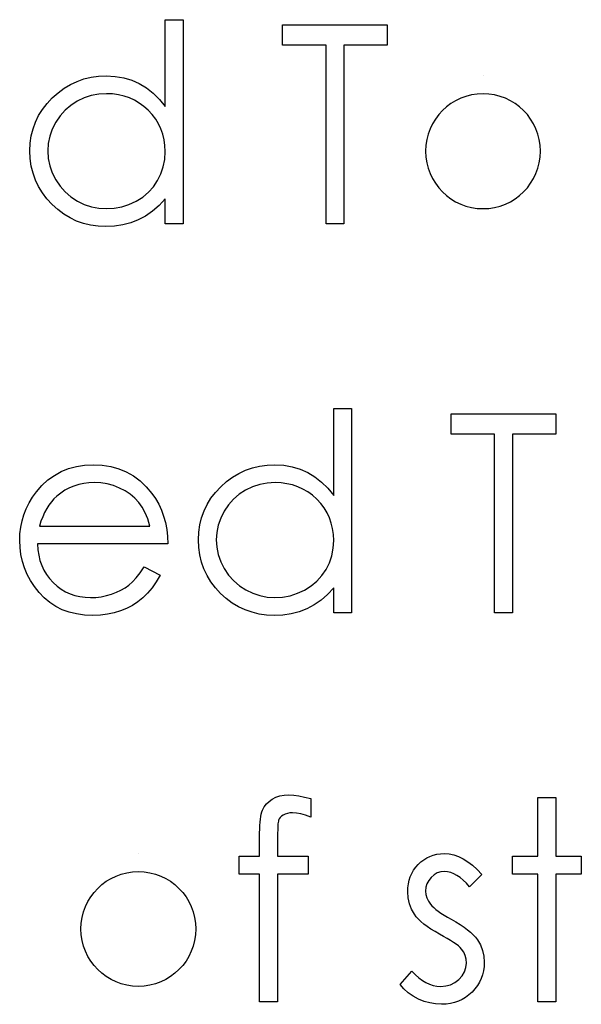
# Model space of a CAD drawing. Header units: inches. Extents: x 370 to 474, y 80 to 168.
# Tile 106 of 170: x 429.438 to 429.826, y 86.686 to 87.367. Entities that reach past the tile are written whole.
import ezdxf

# ---------------------------------------------------------------- set-up
doc = ezdxf.new("R2010")
doc.units = ezdxf.units.IN
doc.header["$LTSCALE"] = 0.5
doc.header["$MEASUREMENT"] = 0

msp = doc.modelspace()

# ---------------------------------------------------------------- linework, layer by layer
at = {"color": 7, "linetype": 'Continuous'}
for p, q in [((429.53846, 87.30725), (429.53846, 87.36737)), ((429.53846, 87.36737), (429.53846, 87.36737)), ((429.53846, 87.36737), (429.55083, 87.36737)), ((429.55083, 87.36737), (429.55083, 87.22604)), ((429.61973, 87.3497), (429.61973, 87.36383)), ((429.61973, 87.36383), (429.61973, 87.36383)), ((429.61973, 87.36383), (429.69216, 87.36383)), ((429.69216, 87.36383), (429.69216, 87.36383)), ((429.69216, 87.36383), (429.69216, 87.3497)), ((429.64976, 87.3497), (429.61973, 87.3497)), ((429.64976, 87.22604), (429.64976, 87.3497)), ((429.64976, 87.3497), (429.64976, 87.3497)), ((429.69216, 87.3497), (429.66212, 87.3497)), ((429.66212, 87.3497), (429.66212, 87.3497)), ((429.66212, 87.3497), (429.66212, 87.22604)), ((429.69216, 87.3497), (429.69216, 87.3497)), ((429.47288, 87.32257), (429.47746, 87.32469)), ((429.47746, 87.32469), (429.48223, 87.32638)), ((429.48223, 87.32638), (429.4872, 87.32756)), ((429.4872, 87.32756), (429.49237, 87.32825)), ((429.49237, 87.32825), (429.49772, 87.3285)), ((429.49772, 87.3285), (429.49772, 87.3285)), ((429.49772, 87.3285), (429.50388, 87.32817)), ((429.50388, 87.32817), (429.50973, 87.32718)), ((429.50973, 87.32718), (429.51528, 87.32549)), ((429.51528, 87.32549), (429.52052, 87.32317)), ((429.75846, 87.3285), (429.75846, 87.3285)), ((429.46432, 87.31685), (429.46852, 87.31994)), ((429.46852, 87.31994), (429.47288, 87.32257)), ((429.52052, 87.32317), (429.52546, 87.32019)), ((429.52546, 87.32019), (429.53013, 87.31655)), ((429.4567, 87.3094), (429.46035, 87.31329)), ((429.46035, 87.31329), (429.46432, 87.31685)), ((429.47754, 87.31095), (429.47313, 87.3081)), ((429.48232, 87.31321), (429.47754, 87.31095)), ((429.48729, 87.31484), (429.48232, 87.31321)), ((429.49248, 87.3158), (429.48729, 87.31484)), ((429.49789, 87.31614), (429.49248, 87.3158)), ((429.50208, 87.31597), (429.49789, 87.31614)), ((429.50611, 87.31542), (429.50208, 87.31597)), ((429.50998, 87.31453), (429.50611, 87.31542)), ((429.51367, 87.31326), (429.50998, 87.31453)), ((429.51718, 87.31166), (429.51367, 87.31326)), ((429.52055, 87.3097), (429.51718, 87.31166)), ((429.53013, 87.31655), (429.53443, 87.31222)), ((429.53443, 87.31222), (429.53846, 87.30725)), ((429.4509, 87.30101), (429.45355, 87.30529)), ((429.45355, 87.30529), (429.4567, 87.3094)), ((429.46918, 87.30471), (429.4657, 87.30082)), ((429.47313, 87.3081), (429.46918, 87.30471)), ((429.52372, 87.30736), (429.52055, 87.3097)), ((429.52673, 87.30468), (429.52372, 87.30736)), ((429.52949, 87.30173), (429.52673, 87.30468)), ((429.53846, 87.30725), (429.53846, 87.30725)), ((429.44872, 87.29654), (429.4509, 87.30101)), ((429.4657, 87.30082), (429.46269, 87.29637)), ((429.53187, 87.29861), (429.52949, 87.30173)), ((429.53388, 87.2953), (429.53187, 87.29861)), ((429.4458, 87.28699), (429.44701, 87.29184)), ((429.44701, 87.29184), (429.44872, 87.29654)), ((429.46029, 87.29162), (429.45858, 87.28671)), ((429.46269, 87.29637), (429.46029, 87.29162)), ((429.53554, 87.29182), (429.53388, 87.2953)), ((429.53681, 87.28817), (429.53554, 87.29182)), ((429.44508, 87.28191), (429.4458, 87.28699)), ((429.45858, 87.28671), (429.45753, 87.28169)), ((429.53772, 87.28434), (429.53681, 87.28817)), ((429.53827, 87.28033), (429.53772, 87.28434)), ((429.44483, 87.27666), (429.44508, 87.28191)), ((429.44508, 87.27131), (429.44483, 87.27666)), ((429.44483, 87.27666), (429.44483, 87.27666)), ((429.45753, 87.28169), (429.4572, 87.27653)), ((429.4572, 87.27653), (429.4572, 87.27653)), ((429.4572, 87.27653), (429.45756, 87.27139)), ((429.53813, 87.2707), (429.53846, 87.27617)), ((429.53846, 87.27617), (429.53827, 87.28033)), ((429.53846, 87.27617), (429.53846, 87.27617)), ((429.4458, 87.26615), (429.44508, 87.27131)), ((429.45756, 87.27139), (429.45858, 87.26637)), ((429.53717, 87.26554), (429.53813, 87.2707)), ((429.44699, 87.26121), (429.4458, 87.26615)), ((429.45858, 87.26637), (429.46032, 87.26145)), ((429.53551, 87.26063), (429.53717, 87.26554)), ((429.44867, 87.25646), (429.44699, 87.26121)), ((429.45085, 87.2519), (429.44867, 87.25646)), ((429.46032, 87.26145), (429.46275, 87.25665)), ((429.46275, 87.25665), (429.46578, 87.25218)), ((429.53032, 87.25179), (429.53322, 87.25602)), ((429.53322, 87.25602), (429.53551, 87.26063)), ((429.45347, 87.24757), (429.45085, 87.2519)), ((429.46578, 87.25218), (429.46926, 87.24823)), ((429.5269, 87.24801), (429.53032, 87.25179)), ((429.45659, 87.24346), (429.45347, 87.24757)), ((429.46021, 87.23954), (429.45659, 87.24346)), ((429.46926, 87.24823), (429.47324, 87.24481)), ((429.47324, 87.24481), (429.47768, 87.24191)), ((429.51831, 87.24186), (429.52287, 87.2447)), ((429.52287, 87.2447), (429.5269, 87.24801)), ((429.53846, 87.24346), (429.53418, 87.23882)), ((429.53846, 87.22604), (429.53846, 87.24346)), ((429.53846, 87.24346), (429.53846, 87.24346)), ((429.46415, 87.23595), (429.46021, 87.23954)), ((429.4683, 87.23286), (429.46415, 87.23595)), ((429.47768, 87.24191), (429.48246, 87.23959)), ((429.48246, 87.23959), (429.4874, 87.23796)), ((429.4874, 87.23796), (429.4925, 87.23697)), ((429.4925, 87.23697), (429.49778, 87.23664)), ((429.49778, 87.23664), (429.50313, 87.23697)), ((429.49778, 87.23664), (429.49778, 87.23664)), ((429.50313, 87.23697), (429.50835, 87.23794)), ((429.50835, 87.23794), (429.5134, 87.23956)), ((429.5134, 87.23956), (429.51831, 87.24186)), ((429.53418, 87.23882), (429.52968, 87.23484)), ((429.47266, 87.23023), (429.4683, 87.23286)), ((429.47718, 87.22808), (429.47266, 87.23023)), ((429.51986, 87.22888), (429.51459, 87.22687)), ((429.52488, 87.23153), (429.51986, 87.22888)), ((429.52968, 87.23484), (429.52488, 87.23153)), ((429.48193, 87.22643), (429.47718, 87.22808)), ((429.48687, 87.22524), (429.48193, 87.22643)), ((429.49201, 87.22452), (429.48687, 87.22524)), ((429.49733, 87.22427), (429.49201, 87.22452)), ((429.50332, 87.22455), (429.49733, 87.22427)), ((429.49733, 87.22427), (429.49733, 87.22427)), ((429.50909, 87.22543), (429.50332, 87.22455)), ((429.51459, 87.22687), (429.50909, 87.22543)), ((429.55083, 87.22604), (429.53846, 87.22604)), ((429.53846, 87.22604), (429.53846, 87.22604)), ((429.55083, 87.22604), (429.55083, 87.22604)), ((429.66212, 87.22604), (429.64976, 87.22604)), ((429.64976, 87.22604), (429.64976, 87.22604)), ((429.66212, 87.22604), (429.66212, 87.22604)), ((429.65506, 87.03822), (429.65506, 87.09834)), ((429.65506, 87.09834), (429.65506, 87.09834)), ((429.65506, 87.09834), (429.66742, 87.09834)), ((429.66742, 87.09834), (429.66742, 86.95701)), ((429.73632, 87.08067), (429.73632, 87.09481)), ((429.73632, 87.09481), (429.73632, 87.09481)), ((429.73632, 87.09481), (429.80875, 87.09481)), ((429.80875, 87.09481), (429.80875, 87.09481)), ((429.80875, 87.09481), (429.80875, 87.08067)), ((429.76635, 87.08067), (429.73632, 87.08067)), ((429.76635, 86.95701), (429.76635, 87.08067)), ((429.76635, 87.08067), (429.76635, 87.08067)), ((429.80875, 87.08067), (429.77872, 87.08067)), ((429.77872, 87.08067), (429.77872, 87.08067)), ((429.77872, 87.08067), (429.77872, 86.95701)), ((429.80875, 87.08067), (429.80875, 87.08067)), ((429.47164, 87.05682), (429.47702, 87.05831)), ((429.47702, 87.05831), (429.4827, 87.05917)), ((429.4827, 87.05917), (429.48872, 87.05947)), ((429.48872, 87.05947), (429.48872, 87.05947)), ((429.48872, 87.05947), (429.4949, 87.05917)), ((429.4949, 87.05917), (429.50078, 87.05823)), ((429.50078, 87.05823), (429.50633, 87.05669)), ((429.59883, 87.05735), (429.6038, 87.05853)), ((429.6038, 87.05853), (429.60896, 87.05922)), ((429.60896, 87.05922), (429.61432, 87.05947)), ((429.61432, 87.05947), (429.61432, 87.05947)), ((429.61432, 87.05947), (429.62047, 87.05914)), ((429.62047, 87.05914), (429.62632, 87.05815)), ((429.62632, 87.05815), (429.63187, 87.05646)), ((429.45734, 87.04893), (429.46178, 87.05213)), ((429.46178, 87.05213), (429.46656, 87.05478)), ((429.46656, 87.05478), (429.47164, 87.05682)), ((429.50633, 87.05669), (429.51155, 87.05453)), ((429.51155, 87.05453), (429.51646, 87.05174)), ((429.51646, 87.05174), (429.52104, 87.04832)), ((429.58511, 87.05092), (429.58947, 87.05354)), ((429.58947, 87.05354), (429.59406, 87.05566)), ((429.59406, 87.05566), (429.59883, 87.05735)), ((429.63187, 87.05646), (429.63712, 87.05415)), ((429.63712, 87.05415), (429.64206, 87.05116)), ((429.44936, 87.0407), (429.4532, 87.04509)), ((429.4532, 87.04509), (429.45734, 87.04893)), ((429.47533, 87.04476), (429.47213, 87.04341)), ((429.47862, 87.04578), (429.47533, 87.04476)), ((429.48207, 87.04653), (429.47862, 87.04578)), ((429.48566, 87.04697), (429.48207, 87.04653)), ((429.48936, 87.04711), (429.48566, 87.04697)), ((429.49388, 87.04689), (429.48936, 87.04711)), ((429.48936, 87.04711), (429.48936, 87.04711)), ((429.4983, 87.04617), (429.49388, 87.04689)), ((429.50263, 87.04501), (429.4983, 87.04617)), ((429.50683, 87.04335), (429.50263, 87.04501)), ((429.52104, 87.04832), (429.52532, 87.04429)), ((429.57694, 87.04426), (429.58092, 87.04782)), ((429.58092, 87.04782), (429.58511, 87.05092)), ((429.60388, 87.04581), (429.59891, 87.04418)), ((429.60907, 87.04678), (429.60388, 87.04581)), ((429.61448, 87.04711), (429.60907, 87.04678)), ((429.61868, 87.04694), (429.61448, 87.04711)), ((429.62271, 87.04639), (429.61868, 87.04694)), ((429.62657, 87.04551), (429.62271, 87.04639)), ((429.63027, 87.04424), (429.62657, 87.04551)), ((429.64206, 87.05116), (429.64672, 87.04752)), ((429.64672, 87.04752), (429.65103, 87.04319)), ((429.44665, 87.03695), (429.44936, 87.0407)), ((429.44936, 87.0407), (429.44936, 87.0407)), ((429.4662, 87.03987), (429.46341, 87.03767)), ((429.4691, 87.04181), (429.4662, 87.03987)), ((429.47213, 87.04341), (429.4691, 87.04181)), ((429.51078, 87.04134), (429.50683, 87.04335)), ((429.51431, 87.03902), (429.51078, 87.04134)), ((429.51746, 87.0364), (429.51431, 87.03902)), ((429.52532, 87.04429), (429.52927, 87.03965)), ((429.52927, 87.03965), (429.52927, 87.03965)), ((429.52927, 87.03965), (429.53181, 87.03604)), ((429.57015, 87.03626), (429.5733, 87.04037)), ((429.5733, 87.04037), (429.57694, 87.04426)), ((429.58972, 87.03907), (429.58577, 87.03568)), ((429.59414, 87.04192), (429.58972, 87.03907)), ((429.59891, 87.04418), (429.59414, 87.04192)), ((429.63378, 87.04264), (429.63027, 87.04424)), ((429.63714, 87.04068), (429.63378, 87.04264)), ((429.64032, 87.03833), (429.63714, 87.04068)), ((429.64333, 87.03565), (429.64032, 87.03833)), ((429.65103, 87.04319), (429.65506, 87.03822)), ((429.65506, 87.03822), (429.65506, 87.03822)), ((429.44229, 87.02905), (429.44428, 87.03306)), ((429.44428, 87.03306), (429.44665, 87.03695)), ((429.458, 87.03157), (429.45645, 87.02911)), ((429.45968, 87.0338), (429.458, 87.03157)), ((429.46148, 87.03584), (429.45968, 87.0338)), ((429.46341, 87.03767), (429.46148, 87.03584)), ((429.46341, 87.03767), (429.46341, 87.03767)), ((429.52016, 87.03347), (429.51746, 87.0364)), ((429.52254, 87.03016), (429.52016, 87.03347)), ((429.53181, 87.03604), (429.53399, 87.03223)), ((429.53399, 87.03223), (429.53587, 87.02817)), ((429.56532, 87.02751), (429.5675, 87.03198)), ((429.5675, 87.03198), (429.57015, 87.03626)), ((429.5823, 87.03179), (429.57929, 87.02734)), ((429.58577, 87.03568), (429.5823, 87.03179)), ((429.64609, 87.0327), (429.64333, 87.03565)), ((429.64846, 87.02958), (429.64609, 87.0327)), ((429.43939, 87.02064), (429.44066, 87.02491)), ((429.44066, 87.02491), (429.44229, 87.02905)), ((429.45502, 87.0264), (429.45369, 87.02351)), ((429.45645, 87.02911), (429.45502, 87.0264)), ((429.52461, 87.02632), (429.52254, 87.03016)), ((429.5264, 87.02196), (429.52461, 87.02632)), ((429.53587, 87.02817), (429.53739, 87.02392)), ((429.56361, 87.02282), (429.56532, 87.02751)), ((429.57929, 87.02734), (429.57689, 87.0226)), ((429.65048, 87.02627), (429.64846, 87.02958)), ((429.65213, 87.02279), (429.65048, 87.02627)), ((429.43848, 87.01625), (429.43939, 87.02064)), ((429.45251, 87.02041), (429.45143, 87.01707)), ((429.45369, 87.02351), (429.45251, 87.02041)), ((429.52786, 87.01707), (429.5264, 87.02196)), ((429.53739, 87.02392), (429.5386, 87.01945)), ((429.5386, 87.01945), (429.53948, 87.01476)), ((429.56168, 87.01288), (429.56239, 87.01796)), ((429.56239, 87.01796), (429.56361, 87.02282)), ((429.57517, 87.01768), (429.57413, 87.01266)), ((429.57689, 87.0226), (429.57517, 87.01768)), ((429.6534, 87.01914), (429.65213, 87.02279)), ((429.65431, 87.01531), (429.6534, 87.01914)), ((429.43777, 87.00708), (429.43796, 87.01172)), ((429.43796, 87.01172), (429.43848, 87.01625)), ((429.45143, 87.01707), (429.45143, 87.01707)), ((429.45143, 87.01707), (429.52786, 87.01707)), ((429.53948, 87.01476), (429.54001, 87.00984)), ((429.56143, 87.00763), (429.56168, 87.01288)), ((429.57413, 87.01266), (429.57379, 87.0075)), ((429.65487, 87.01131), (429.65431, 87.01531)), ((429.65506, 87.00714), (429.65487, 87.01131)), ((429.43799, 87.00214), (429.43777, 87.00708)), ((429.43777, 87.00708), (429.43777, 87.00708)), ((429.54023, 87.00471), (429.45013, 87.00471)), ((429.45013, 87.00471), (429.45013, 87.00471)), ((429.45013, 87.00471), (429.45038, 87.00073)), ((429.54001, 87.00984), (429.54023, 87.00471)), ((429.54023, 87.00471), (429.54023, 87.00471)), ((429.56168, 87.00228), (429.56143, 87.00763)), ((429.56143, 87.00763), (429.56143, 87.00763)), ((429.57379, 87.0075), (429.57379, 87.0075)), ((429.57379, 87.0075), (429.57415, 87.00236)), ((429.65473, 87.00167), (429.65506, 87.00714)), ((429.65506, 87.00714), (429.65506, 87.00714)), ((429.43859, 86.99731), (429.43799, 87.00214)), ((429.43964, 86.99265), (429.43859, 86.99731)), ((429.45038, 87.00073), (429.45093, 86.99692)), ((429.45093, 86.99692), (429.45182, 86.99331)), ((429.56239, 86.99712), (429.56168, 87.00228)), ((429.56358, 86.99218), (429.56239, 86.99712)), ((429.57415, 87.00236), (429.57517, 86.99734)), ((429.57517, 86.99734), (429.57691, 86.99242)), ((429.65376, 86.99651), (429.65473, 87.00167)), ((429.44113, 86.98809), (429.43964, 86.99265)), ((429.45182, 86.99331), (429.45303, 86.98989)), ((429.56527, 86.98743), (429.56358, 86.99218)), ((429.57691, 86.99242), (429.57934, 86.98762)), ((429.64981, 86.98699), (429.6521, 86.9916)), ((429.6521, 86.9916), (429.65376, 86.99651)), ((429.44301, 86.98365), (429.44113, 86.98809)), ((429.4453, 86.97934), (429.44301, 86.98365)), ((429.45303, 86.98989), (429.45452, 86.98666)), ((429.45452, 86.98666), (429.45634, 86.98359)), ((429.45634, 86.98359), (429.4585, 86.98072)), ((429.51839, 86.98133), (429.52113, 86.98475)), ((429.52113, 86.98475), (429.52394, 86.98881)), ((429.52394, 86.98881), (429.53493, 86.98304)), ((429.56745, 86.98287), (429.56527, 86.98743)), ((429.57934, 86.98762), (429.58238, 86.98315)), ((429.64692, 86.98276), (429.64981, 86.98699)), ((429.44803, 86.97517), (429.4453, 86.97934)), ((429.4585, 86.98072), (429.46095, 86.97802)), ((429.46095, 86.97802), (429.46366, 86.97559)), ((429.51326, 86.97622), (429.51577, 86.97846)), ((429.51577, 86.97846), (429.51839, 86.98133)), ((429.53222, 86.97843), (429.52933, 86.97429)), ((429.53493, 86.98304), (429.53222, 86.97843)), ((429.53493, 86.98304), (429.53493, 86.98304)), ((429.57007, 86.97854), (429.56745, 86.98287)), ((429.57319, 86.97443), (429.57007, 86.97854)), ((429.58238, 86.98315), (429.58586, 86.9792)), ((429.58586, 86.9792), (429.58983, 86.97578)), ((429.63946, 86.97567), (429.64349, 86.97898)), ((429.64349, 86.97898), (429.64692, 86.98276)), ((429.45118, 86.97114), (429.44803, 86.97517)), ((429.45469, 86.96742), (429.45118, 86.97114)), ((429.46366, 86.97559), (429.4665, 86.97346)), ((429.4665, 86.97346), (429.46951, 86.97167)), ((429.46951, 86.97167), (429.47268, 86.9702)), ((429.47268, 86.9702), (429.476, 86.96907)), ((429.49778, 86.96893), (429.50131, 86.96996)), ((429.50131, 86.96996), (429.5047, 86.97123)), ((429.5047, 86.97123), (429.50782, 86.97272)), ((429.50782, 86.97272), (429.51067, 86.97437)), ((429.51067, 86.97437), (429.51326, 86.97622)), ((429.52623, 86.97059), (429.52292, 86.96739)), ((429.52933, 86.97429), (429.52623, 86.97059)), ((429.5768, 86.97051), (429.57319, 86.97443)), ((429.58075, 86.96692), (429.5768, 86.97051)), ((429.58983, 86.97578), (429.59428, 86.97288)), ((429.59428, 86.97288), (429.59905, 86.97056)), ((429.59905, 86.97056), (429.60399, 86.96893)), ((429.62494, 86.96891), (429.62999, 86.97054)), ((429.62999, 86.97054), (429.63491, 86.97283)), ((429.63491, 86.97283), (429.63946, 86.97567)), ((429.65078, 86.96979), (429.64628, 86.96582)), ((429.65506, 86.97443), (429.65078, 86.96979)), ((429.65506, 86.95701), (429.65506, 86.97443)), ((429.65506, 86.97443), (429.65506, 86.97443)), ((429.45855, 86.96419), (429.45469, 86.96742)), ((429.46272, 86.96145), (429.45855, 86.96419)), ((429.476, 86.96907), (429.47947, 86.96827)), ((429.47947, 86.96827), (429.48309, 86.96778)), ((429.48309, 86.96778), (429.48687, 86.96761)), ((429.48687, 86.96761), (429.49057, 86.96775)), ((429.48687, 86.96761), (429.48687, 86.96761)), ((429.49057, 86.96775), (429.49419, 86.96819)), ((429.49419, 86.96819), (429.49778, 86.96893)), ((429.51942, 86.9646), (429.51572, 86.96217)), ((429.52292, 86.96739), (429.51942, 86.9646)), ((429.58489, 86.96383), (429.58075, 86.96692)), ((429.58925, 86.96121), (429.58489, 86.96383)), ((429.60399, 86.96893), (429.6091, 86.96794)), ((429.6091, 86.96794), (429.61437, 86.96761)), ((429.61437, 86.96761), (429.61973, 86.96794)), ((429.61437, 86.96761), (429.61437, 86.96761)), ((429.61973, 86.96794), (429.62494, 86.96891)), ((429.64628, 86.96582), (429.64148, 86.9625)), ((429.46719, 86.95922), (429.46272, 86.96145)), ((429.47202, 86.95748), (429.46719, 86.95922)), ((429.47716, 86.95624), (429.47202, 86.95748)), ((429.48262, 86.95549), (429.47716, 86.95624)), ((429.49858, 86.95602), (429.49363, 86.95544)), ((429.50324, 86.95698), (429.49858, 86.95602)), ((429.50763, 86.95833), (429.50324, 86.95698)), ((429.51177, 86.96007), (429.50763, 86.95833)), ((429.51572, 86.96217), (429.51177, 86.96007)), ((429.59378, 86.95905), (429.58925, 86.96121)), ((429.59853, 86.9574), (429.59378, 86.95905)), ((429.60347, 86.95621), (429.59853, 86.9574)), ((429.6086, 86.95549), (429.60347, 86.95621)), ((429.62569, 86.9564), (429.61992, 86.95552)), ((429.63118, 86.95784), (429.62569, 86.9564)), ((429.63645, 86.95985), (429.63118, 86.95784)), ((429.64148, 86.9625), (429.63645, 86.95985)), ((429.66742, 86.95701), (429.65506, 86.95701)), ((429.65506, 86.95701), (429.65506, 86.95701)), ((429.66742, 86.95701), (429.66742, 86.95701)), ((429.77872, 86.95701), (429.76635, 86.95701)), ((429.76635, 86.95701), (429.76635, 86.95701)), ((429.77872, 86.95701), (429.77872, 86.95701)), ((429.48842, 86.95524), (429.48262, 86.95549)), ((429.49363, 86.95544), (429.48842, 86.95524)), ((429.48842, 86.95524), (429.48842, 86.95524)), ((429.61393, 86.95524), (429.6086, 86.95549)), ((429.61992, 86.95552), (429.61393, 86.95524)), ((429.61393, 86.95524), (429.61393, 86.95524)), ((429.60849, 86.82484), (429.61034, 86.82663)), ((429.61034, 86.82663), (429.61255, 86.82818)), ((429.61255, 86.82818), (429.61506, 86.82945)), ((429.61506, 86.82945), (429.61782, 86.83036)), ((429.61782, 86.83036), (429.62083, 86.83088)), ((429.62083, 86.83088), (429.62409, 86.83108)), ((429.62409, 86.83108), (429.62409, 86.83108)), ((429.62409, 86.83108), (429.6274, 86.83091)), ((429.6274, 86.83091), (429.63102, 86.83044)), ((429.63102, 86.83044), (429.63494, 86.82961)), ((429.63494, 86.82961), (429.63916, 86.82848)), ((429.63916, 86.82848), (429.63916, 86.81562)), ((429.79639, 86.82931), (429.80875, 86.82931)), ((429.79639, 86.78868), (429.79639, 86.82931)), ((429.80875, 86.82931), (429.80875, 86.82931)), ((429.80875, 86.82931), (429.80875, 86.78868)), ((429.60535, 86.81929), (429.60581, 86.82056)), ((429.60581, 86.82056), (429.60697, 86.82282)), ((429.60697, 86.82282), (429.60849, 86.82484)), ((429.6041, 86.81217), (429.60432, 86.81427)), ((429.60432, 86.81427), (429.6046, 86.81612)), ((429.6046, 86.81612), (429.60496, 86.8178)), ((429.60496, 86.8178), (429.60535, 86.81929)), ((429.61694, 86.81352), (429.61677, 86.81291)), ((429.61738, 86.81451), (429.61694, 86.81352)), ((429.61807, 86.81545), (429.61738, 86.81451)), ((429.61901, 86.81631), (429.61807, 86.81545)), ((429.62017, 86.81714), (429.61901, 86.81631)), ((429.62155, 86.81783), (429.62017, 86.81714)), ((429.62307, 86.81832), (429.62155, 86.81783)), ((429.62478, 86.8186), (429.62307, 86.81832)), ((429.62663, 86.81871), (429.62478, 86.8186)), ((429.62936, 86.81852), (429.62663, 86.81871)), ((429.62663, 86.81871), (429.62663, 86.81871)), ((429.63237, 86.81794), (429.62936, 86.81852)), ((429.63563, 86.81697), (429.63237, 86.81794)), ((429.63916, 86.81562), (429.63563, 86.81697)), ((429.63916, 86.81562), (429.63916, 86.81562)), ((429.60383, 86.80477), (429.60385, 86.80745)), ((429.60385, 86.80745), (429.60396, 86.8099)), ((429.60396, 86.8099), (429.6041, 86.81217)), ((429.61633, 86.80665), (429.61628, 86.80474)), ((429.61636, 86.8083), (429.61633, 86.80665)), ((429.61644, 86.80979), (429.61636, 86.8083)), ((429.61652, 86.81104), (429.61644, 86.80979)), ((429.61666, 86.81209), (429.61652, 86.81104)), ((429.61677, 86.81291), (429.61666, 86.81209)), ((429.60383, 86.78868), (429.60383, 86.80477)), ((429.60383, 86.80477), (429.60383, 86.80477)), ((429.61628, 86.80474), (429.61628, 86.80264)), ((429.61628, 86.80264), (429.61628, 86.80264)), ((429.61628, 86.80264), (429.61628, 86.78868)), ((429.51997, 86.79044), (429.51997, 86.79044)), ((429.58969, 86.77631), (429.58969, 86.78868)), ((429.58969, 86.78868), (429.58969, 86.78868)), ((429.58969, 86.78868), (429.60383, 86.78868)), ((429.60383, 86.78868), (429.60383, 86.78868)), ((429.61628, 86.78868), (429.61628, 86.78868)), ((429.61628, 86.78868), (429.63739, 86.78868)), ((429.63739, 86.78868), (429.63739, 86.78868)), ((429.63739, 86.78868), (429.63739, 86.77631)), ((429.71537, 86.78468), (429.71736, 86.78619)), ((429.71736, 86.78619), (429.71946, 86.78749)), ((429.71946, 86.78749), (429.72166, 86.78857)), ((429.72166, 86.78857), (429.72401, 86.7894)), ((429.72401, 86.7894), (429.72647, 86.78997)), ((429.72647, 86.78997), (429.72904, 86.79033)), ((429.72904, 86.79033), (429.73174, 86.79044)), ((429.73174, 86.79044), (429.73174, 86.79044)), ((429.73174, 86.79044), (429.73494, 86.79022)), ((429.73494, 86.79022), (429.73814, 86.78956)), ((429.73814, 86.78956), (429.74137, 86.78843)), ((429.74137, 86.78843), (429.7446, 86.78686)), ((429.7446, 86.78686), (429.74781, 86.78484)), ((429.77872, 86.77631), (429.77872, 86.78868)), ((429.77872, 86.78868), (429.77872, 86.78868)), ((429.77872, 86.78868), (429.79639, 86.78868)), ((429.79639, 86.78868), (429.79639, 86.78868)), ((429.80875, 86.78868), (429.80875, 86.78868)), ((429.80875, 86.78868), (429.82642, 86.78868)), ((429.82642, 86.78868), (429.82642, 86.78868)), ((429.82642, 86.78868), (429.82642, 86.77631)), ((429.70911, 86.77673), (429.71035, 86.77891)), ((429.71035, 86.77891), (429.71181, 86.78098)), ((429.71181, 86.78098), (429.71349, 86.78291)), ((429.71349, 86.78291), (429.71537, 86.78468)), ((429.74781, 86.78484), (429.75103, 86.78238)), ((429.75103, 86.78238), (429.75429, 86.77949)), ((429.75429, 86.77949), (429.75752, 86.77612)), ((429.60383, 86.77631), (429.58969, 86.77631)), ((429.58969, 86.77631), (429.58969, 86.77631)), ((429.60383, 86.68798), (429.60383, 86.77631)), ((429.60383, 86.77631), (429.60383, 86.77631)), ((429.61625, 86.77631), (429.61619, 86.68798)), ((429.63739, 86.77631), (429.61625, 86.77631)), ((429.61625, 86.77631), (429.61625, 86.77631)), ((429.63739, 86.77631), (429.63739, 86.77631)), ((429.70731, 86.77201), (429.70808, 86.77443)), ((429.70808, 86.77443), (429.70911, 86.77673)), ((429.72249, 86.77399), (429.72081, 86.77187)), ((429.72451, 86.77579), (429.72249, 86.77399)), ((429.72674, 86.77706), (429.72451, 86.77579)), ((429.72915, 86.77783), (429.72674, 86.77706)), ((429.73174, 86.77808), (429.72915, 86.77783)), ((429.73387, 86.77791), (429.73174, 86.77808)), ((429.73174, 86.77808), (429.73174, 86.77808)), ((429.73602, 86.77742), (429.73387, 86.77791)), ((429.73817, 86.77659), (429.73602, 86.77742)), ((429.74035, 86.77543), (429.73817, 86.77659)), ((429.74251, 86.77394), (429.74035, 86.77543)), ((429.74471, 86.77212), (429.74251, 86.77394)), ((429.74692, 86.76996), (429.74471, 86.77212)), ((429.75752, 86.77612), (429.74913, 86.76748)), ((429.79639, 86.77631), (429.77872, 86.77631)), ((429.77872, 86.77631), (429.77872, 86.77631)), ((429.79639, 86.68798), (429.79639, 86.77631)), ((429.79639, 86.77631), (429.79639, 86.77631)), ((429.82642, 86.77631), (429.80875, 86.77631)), ((429.80875, 86.77631), (429.80875, 86.77631)), ((429.80875, 86.77631), (429.80875, 86.68798)), ((429.82642, 86.77631), (429.82642, 86.77631)), ((429.70629, 86.76403), (429.7064, 86.76682)), ((429.7064, 86.76682), (429.70673, 86.76947)), ((429.70673, 86.76947), (429.70731, 86.77201)), ((429.7189, 86.76715), (429.71866, 86.76452)), ((429.71962, 86.7696), (429.7189, 86.76715)), ((429.72081, 86.77187), (429.71962, 86.7696)), ((429.74913, 86.76748), (429.74692, 86.76996)), ((429.74913, 86.76748), (429.74913, 86.76748)), ((429.70657, 86.75978), (429.70629, 86.76403)), ((429.70629, 86.76403), (429.70629, 86.76403)), ((429.70745, 86.7558), (429.70657, 86.75978)), ((429.71866, 86.76452), (429.71866, 86.76452)), ((429.71866, 86.76452), (429.71888, 86.76215)), ((429.71888, 86.76215), (429.71951, 86.75986)), ((429.71951, 86.75986), (429.72059, 86.7576)), ((429.70888, 86.75202), (429.70745, 86.7558)), ((429.7109, 86.74851), (429.70888, 86.75202)), ((429.72059, 86.7576), (429.72208, 86.75539)), ((429.72208, 86.75539), (429.72208, 86.75539)), ((429.72208, 86.75539), (429.72305, 86.75426)), ((429.72305, 86.75426), (429.72426, 86.7531)), ((429.72426, 86.7531), (429.7257, 86.75185)), ((429.7257, 86.75185), (429.72738, 86.75059)), ((429.71217, 86.74683), (429.7109, 86.74851)), ((429.7109, 86.74851), (429.7109, 86.74851)), ((429.71372, 86.74512), (429.71217, 86.74683)), ((429.71548, 86.74341), (429.71372, 86.74512)), ((429.72738, 86.75059), (429.72931, 86.74926)), ((429.72931, 86.74926), (429.73146, 86.74791)), ((429.73146, 86.74791), (429.73384, 86.74647)), ((429.73384, 86.74647), (429.73646, 86.74501)), ((429.73646, 86.74501), (429.73646, 86.74501)), ((429.73646, 86.74501), (429.73966, 86.74319)), ((429.71752, 86.7417), (429.71548, 86.74341)), ((429.71984, 86.73999), (429.71752, 86.7417)), ((429.72238, 86.73825), (429.71984, 86.73999)), ((429.7252, 86.73651), (429.72238, 86.73825)), ((429.73966, 86.74319), (429.74259, 86.74139)), ((429.74259, 86.74139), (429.74527, 86.7396)), ((429.74527, 86.7396), (429.74767, 86.73783)), ((429.72826, 86.73477), (429.7252, 86.73651)), ((429.73111, 86.73322), (429.72826, 86.73477)), ((429.72826, 86.73477), (429.72826, 86.73477)), ((429.73367, 86.73176), (429.73111, 86.73322)), ((429.73599, 86.73038), (429.73367, 86.73176)), ((429.74767, 86.73783), (429.74979, 86.73607)), ((429.74979, 86.73607), (429.75167, 86.73433)), ((429.75167, 86.73433), (429.75327, 86.73259)), ((429.75327, 86.73259), (429.7546, 86.73088)), ((429.73803, 86.72905), (429.73599, 86.73038)), ((429.7398, 86.72778), (429.73803, 86.72905)), ((429.74132, 86.72657), (429.7398, 86.72778)), ((429.74256, 86.72544), (429.74132, 86.72657)), ((429.74353, 86.72439), (429.74256, 86.72544)), ((429.74502, 86.72221), (429.74353, 86.72439)), ((429.74353, 86.72439), (429.74353, 86.72439)), ((429.7546, 86.73088), (429.7546, 86.73088)), ((429.7546, 86.73088), (429.75664, 86.72732)), ((429.75664, 86.72732), (429.75813, 86.72353)), ((429.74607, 86.71989), (429.74502, 86.72221)), ((429.7467, 86.71741), (429.74607, 86.71989)), ((429.75813, 86.72353), (429.75898, 86.71953)), ((429.75898, 86.71953), (429.75929, 86.71531)), ((429.74562, 86.70868), (429.74659, 86.71161)), ((429.74659, 86.71161), (429.74692, 86.71478)), ((429.74692, 86.71478), (429.7467, 86.71741)), ((429.74692, 86.71478), (429.74692, 86.71478)), ((429.75915, 86.71233), (429.75876, 86.70946)), ((429.75929, 86.71531), (429.75915, 86.71233)), ((429.75929, 86.71531), (429.75929, 86.71531)), ((429.70099, 86.69985), (429.70919, 86.70918)), ((429.70919, 86.70918), (429.70919, 86.70918)), ((429.70919, 86.70918), (429.71156, 86.7067)), ((429.71156, 86.7067), (429.71396, 86.70454)), ((429.71396, 86.70454), (429.71642, 86.70272)), ((429.74173, 86.70341), (429.744, 86.70592)), ((429.744, 86.70592), (429.74562, 86.70868)), ((429.75719, 86.70407), (429.75598, 86.70153)), ((429.7581, 86.7067), (429.75719, 86.70407)), ((429.75876, 86.70946), (429.7581, 86.7067)), ((429.70367, 86.69684), (429.70099, 86.69985)), ((429.70099, 86.69985), (429.70099, 86.69985)), ((429.71642, 86.70272), (429.71888, 86.70123)), ((429.71888, 86.70123), (429.72139, 86.70007)), ((429.72139, 86.70007), (429.72396, 86.69924)), ((429.72396, 86.69924), (429.72652, 86.69875)), ((429.72652, 86.69875), (429.72915, 86.69858)), ((429.72915, 86.69858), (429.73271, 86.69888)), ((429.72915, 86.69858), (429.72915, 86.69858)), ((429.73271, 86.69888), (429.73599, 86.6998)), ((429.73599, 86.6998), (429.739, 86.70129)), ((429.739, 86.70129), (429.74173, 86.70341)), ((429.75454, 86.69913), (429.75283, 86.69684)), ((429.75598, 86.70153), (429.75454, 86.69913)), ((429.70668, 86.69416), (429.70367, 86.69684)), ((429.71002, 86.69182), (429.70668, 86.69416)), ((429.71369, 86.68983), (429.71002, 86.69182)), ((429.74637, 86.69096), (429.74394, 86.68953)), ((429.74866, 86.69267), (429.74637, 86.69096)), ((429.75084, 86.69466), (429.74866, 86.69267)), ((429.75283, 86.69684), (429.75084, 86.69466)), ((429.61619, 86.68798), (429.60383, 86.68798)), ((429.60383, 86.68798), (429.60383, 86.68798)), ((429.61619, 86.68798), (429.61619, 86.68798)), ((429.71758, 86.68826), (429.71369, 86.68983)), ((429.72155, 86.68713), (429.71758, 86.68826)), ((429.72561, 86.68644), (429.72155, 86.68713)), ((429.72978, 86.68621), (429.72561, 86.68644)), ((429.73287, 86.68635), (429.72978, 86.68621)), ((429.72978, 86.68621), (429.72978, 86.68621)), ((429.73583, 86.68674), (429.73287, 86.68635)), ((429.73867, 86.6874), (429.73583, 86.68674)), ((429.74137, 86.68834), (429.73867, 86.6874)), ((429.74394, 86.68953), (429.74137, 86.68834)), ((429.80875, 86.68798), (429.79639, 86.68798)), ((429.79639, 86.68798), (429.79639, 86.68798)), ((429.80875, 86.68798), (429.80875, 86.68798))]:
    msp.add_line(p, q, dxfattribs=at)
for centre, start, end in [((429.7584, 87.27639), 90.00066, 89.99934), ((429.51991, 86.73834), 90.0003, 89.9997)]:
    msp.add_arc(centre, 0.03974, start, end, dxfattribs=at)

doc.saveas('drawing.dxf')
